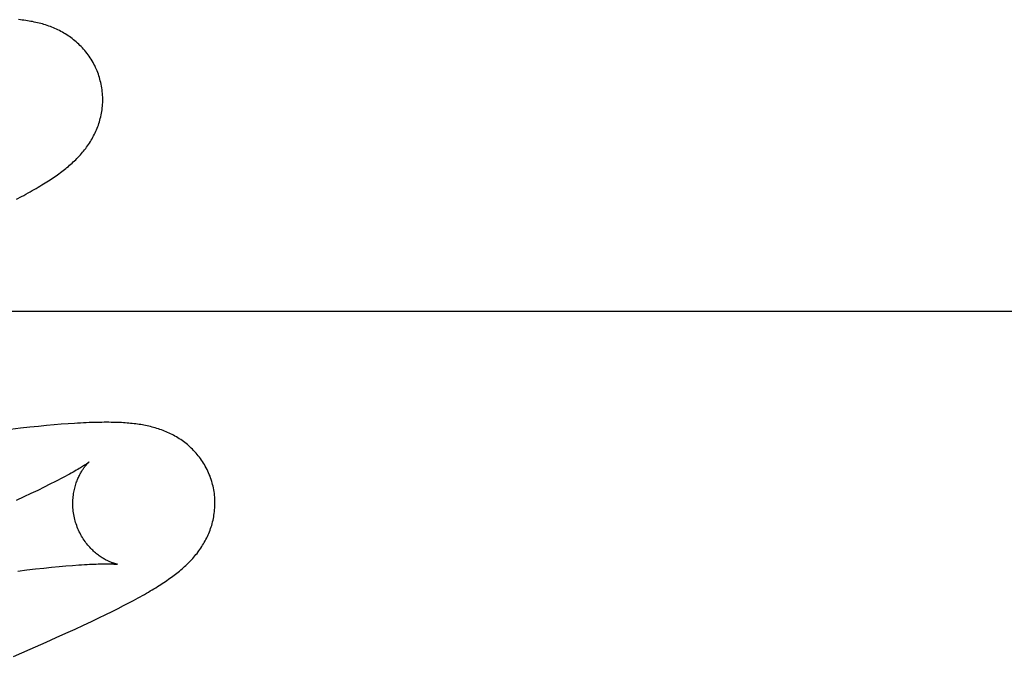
# Model space of a CAD drawing. Header units: inches. Extents: x 0 to 248, y 0 to 160.
# Tile 35 of 68: x 81.9368 to 82.0753, y 82.2919 to 82.3815. Entities that reach past the tile are written whole.
import ezdxf

# ---------------------------------------------------------------- set-up
doc = ezdxf.new("R2010")
doc.units = ezdxf.units.IN
doc.header["$LTSCALE"] = 13.627625
doc.header["$MEASUREMENT"] = 0
doc.linetypes.add('HIDDEN', pattern=[0.2, 0.1, -0.1])
doc.layers.add('DEFAULT_2', color=8, linetype='HIDDEN')

msp = doc.modelspace()

# ---------------------------------------------------------------- linework, layer by layer
at = {"layer": 'DEFAULT_2', "color": 8, "linetype": 'HIDDEN'}
for p, q in [((81.93636, 82.35623), (81.93704, 82.35659)), ((82.28549, 82.34043), (81.81049, 82.34043)), ((81.93692, 82.32401), (81.9355, 82.32384)), ((81.93823, 82.32415), (81.93692, 82.32401)), ((81.93945, 82.32427), (81.93823, 82.32415)), ((81.94059, 82.32438), (81.93945, 82.32427)), ((81.94166, 82.32448), (81.94059, 82.32438)), ((81.94266, 82.32456), (81.94166, 82.32448)), ((81.94361, 82.32463), (81.94266, 82.32456)), ((81.94024, 82.31571), (81.93934, 82.31527)), ((81.94107, 82.31612), (81.94024, 82.31571)), ((81.94185, 82.31651), (81.94107, 82.31612)), ((81.93738, 82.31434), (81.93631, 82.31385)), ((81.93839, 82.31482), (81.93738, 82.31434)), ((81.93934, 82.31527), (81.93839, 82.31482)), ((81.94129, 82.30445), (81.94234, 82.30455)), ((81.94234, 82.30455), (81.94332, 82.30464)), ((81.94332, 82.30464), (81.94424, 82.30472)), ((81.93653, 82.30392), (81.9378, 82.30407)), ((81.9378, 82.30407), (81.93902, 82.30421)), ((81.93902, 82.30421), (81.94019, 82.30434)), ((81.94019, 82.30434), (81.94129, 82.30445)), ((81.95065, 82.29866), (81.95142, 82.29905)), ((81.95142, 82.29905), (81.95214, 82.29943)), ((81.95214, 82.29943), (81.95282, 82.29979)), ((81.94796, 82.29733), (81.94892, 82.2978)), ((81.94892, 82.2978), (81.94982, 82.29824)), ((81.94982, 82.29824), (81.95065, 82.29866)), ((81.94459, 82.29574), (81.94579, 82.2963)), ((81.94579, 82.2963), (81.94692, 82.29683)), ((81.94692, 82.29683), (81.94796, 82.29733)), ((81.94194, 82.29455), (81.9433, 82.29516)), ((81.9433, 82.29516), (81.94459, 82.29574)), ((81.93827, 82.29293), (81.94052, 82.29391)), ((81.94052, 82.29391), (81.94194, 82.29455)), ((81.93593, 82.29192), (81.93827, 82.29293))]:
    msp.add_line(p, q, dxfattribs=at)
for points in [[(81.9481, 82.37311), (81.94803, 82.37333), (81.94796, 82.37358), (81.94787, 82.37382), (81.94778, 82.37407), (81.94769, 82.37431), (81.94758, 82.37455), (81.94748, 82.37478), (81.94736, 82.37502), (81.94725, 82.37525), (81.94712, 82.37547), (81.94699, 82.3757), (81.94686, 82.37591), (81.94672, 82.37613), (81.94658, 82.37634), (81.94643, 82.37655), (81.94628, 82.37675), (81.94613, 82.37695), (81.94597, 82.37714), (81.9458, 82.37733), (81.94564, 82.37752), (81.94547, 82.3777), (81.94529, 82.37787), (81.94512, 82.37804), (81.94494, 82.3782), (81.94476, 82.37836), (81.94458, 82.37852), (81.94439, 82.37867), (81.9442, 82.37882), (81.94401, 82.37896), (81.94382, 82.3791), (81.94362, 82.37923), (81.94342, 82.37936), (81.94322, 82.37949), (81.94302, 82.37961), (81.94281, 82.37973), (81.9426, 82.37984), (81.9424, 82.37995), (81.94219, 82.38005), (81.94198, 82.38015), (81.94176, 82.38025), (81.94155, 82.38034), (81.94134, 82.38042), (81.94112, 82.38051), (81.9409, 82.38059), (81.94068, 82.38067), (81.94045, 82.38074), (81.94022, 82.38081), (81.94, 82.38088), (81.93977, 82.38094), (81.93954, 82.381), (81.9393, 82.38106), (81.93907, 82.38111), (81.93884, 82.38116), (81.9386, 82.38121), (81.93837, 82.38125), (81.93813, 82.38129), (81.93789, 82.38133), (81.93765, 82.38137), (81.93741, 82.3814), (81.93716, 82.38143), (81.93691, 82.38146), (81.93666, 82.38149)], [(81.93704, 82.35659), (81.93737, 82.35677), (81.93768, 82.35694), (81.93799, 82.35711), (81.93829, 82.35728), (81.93858, 82.35744), (81.93886, 82.3576), (81.93913, 82.35776), (81.9394, 82.35792), (81.93966, 82.35807), (81.93991, 82.35823), (81.94016, 82.35838), (81.9404, 82.35853), (81.94063, 82.35867), (81.94086, 82.35882), (81.94108, 82.35897), (81.9413, 82.35911), (81.94151, 82.35925), (81.94172, 82.3594), (81.94193, 82.35954), (81.94213, 82.35968), (81.94233, 82.35982), (81.94253, 82.35997), (81.94272, 82.36011), (81.94291, 82.36026), (81.9431, 82.3604), (81.94328, 82.36055), (81.94346, 82.3607), (81.94365, 82.36085), (81.94382, 82.361), (81.944, 82.36116), (81.94418, 82.36131), (81.94435, 82.36147), (81.94452, 82.36163), (81.94469, 82.36179), (81.94486, 82.36196), (81.94502, 82.36213), (81.94518, 82.3623), (81.94534, 82.36247), (81.9455, 82.36265), (81.94565, 82.36283), (81.9458, 82.36301), (81.94594, 82.36319), (81.94609, 82.36337), (81.94622, 82.36356), (81.94636, 82.36375), (81.94649, 82.36394), (81.94662, 82.36413), (81.94675, 82.36433), (81.94687, 82.36453), (81.94699, 82.36473), (81.9471, 82.36494), (81.94721, 82.36515), (81.94732, 82.36536), (81.94742, 82.36557), (81.94752, 82.36579), (81.94762, 82.366), (81.94771, 82.36622), (81.94779, 82.36645), (81.94787, 82.36667), (81.94795, 82.3669), (81.94802, 82.36713), (81.94809, 82.36736), (81.94815, 82.3676), (81.94821, 82.36784), (81.94826, 82.36808), (81.94831, 82.36832), (81.94835, 82.36857), (81.94839, 82.36882), (81.94842, 82.36907), (81.94844, 82.36932), (81.94846, 82.36957), (81.94848, 82.36983), (81.94848, 82.37008), (81.94848, 82.37034), (81.94848, 82.3706), (81.94847, 82.37085), (81.94845, 82.37111), (81.94843, 82.37137), (81.9484, 82.37163), (81.94836, 82.37188), (81.94832, 82.37214), (81.94827, 82.3724), (81.94821, 82.37265), (81.94815, 82.3729), (81.9481, 82.37311)], [(81.96389, 82.31632), (81.96383, 82.31653), (81.96375, 82.31678), (81.96366, 82.31703), (81.96358, 82.31727), (81.96348, 82.31751), (81.96338, 82.31775), (81.96327, 82.31798), (81.96316, 82.31821), (81.96304, 82.31844), (81.96292, 82.31867), (81.96279, 82.31889), (81.96266, 82.31911), (81.96252, 82.31932), (81.96238, 82.31953), (81.96224, 82.31974), (81.96209, 82.31994), (81.96193, 82.32013), (81.96178, 82.32033), (81.96161, 82.32052), (81.96145, 82.3207), (81.96128, 82.32088), (81.96111, 82.32105), (81.96094, 82.32122), (81.96076, 82.32139), (81.96058, 82.32155), (81.9604, 82.3217), (81.96022, 82.32185), (81.96003, 82.322), (81.95984, 82.32214), (81.95965, 82.32228), (81.95946, 82.32241), (81.95926, 82.32254), (81.95906, 82.32267), (81.95886, 82.32279), (81.95865, 82.32291), (81.95845, 82.32302), (81.95824, 82.32313), (81.95804, 82.32323), (81.95783, 82.32333), (81.95762, 82.32343), (81.95741, 82.32352), (81.95719, 82.32361), (81.95698, 82.32369), (81.95676, 82.32377), (81.95654, 82.32385), (81.95632, 82.32392), (81.9561, 82.32399), (81.95588, 82.32406), (81.95565, 82.32412), (81.95543, 82.32418), (81.9552, 82.32424), (81.95498, 82.32429), (81.95475, 82.32434), (81.95452, 82.32439), (81.95429, 82.32444), (81.95406, 82.32448), (81.95383, 82.32452), (81.9536, 82.32455), (81.95337, 82.32459), (81.95313, 82.32462), (81.95289, 82.32465), (81.95265, 82.32467), (81.95241, 82.3247), (81.95216, 82.32472), (81.95191, 82.32474), (81.95165, 82.32476), (81.95139, 82.32478), (81.95112, 82.3248), (81.95084, 82.32481), (81.95056, 82.32482), (81.95027, 82.32483), (81.94997, 82.32484), (81.94967, 82.32484), (81.94935, 82.32485), (81.94903, 82.32485), (81.9487, 82.32485), (81.94837, 82.32484), (81.94802, 82.32484), (81.94767, 82.32483), (81.94731, 82.32482), (81.94694, 82.32481), (81.94656, 82.3248), (81.94617, 82.32478), (81.94577, 82.32476), (81.94536, 82.32474), (81.94494, 82.32472), (81.9445, 82.32469), (81.94361, 82.32463)], [(81.94657, 82.31926), (81.94656, 82.31925), (81.94654, 82.31924), (81.94652, 82.31922), (81.94649, 82.3192), (81.94645, 82.31917), (81.9464, 82.31913), (81.94635, 82.31909), (81.94628, 82.31905), (81.9462, 82.31899), (81.94611, 82.31893), (81.94602, 82.31887), (81.9459, 82.31879), (81.94578, 82.31871), (81.94565, 82.31863), (81.9455, 82.31854), (81.94534, 82.31844), (81.94517, 82.31833), (81.94498, 82.31822), (81.94477, 82.3181), (81.94455, 82.31797), (81.94432, 82.31784), (81.94407, 82.3177), (81.9438, 82.31755), (81.94351, 82.31739), (81.94321, 82.31723), (81.9429, 82.31706), (81.94256, 82.31688), (81.94221, 82.3167), (81.94185, 82.31651)], [(81.94462, 82.31097), (81.94456, 82.31116), (81.94451, 82.3114), (81.94446, 82.31163), (81.94441, 82.31187), (81.94438, 82.3121), (81.94435, 82.31234), (81.94432, 82.31257), (81.9443, 82.31281), (81.94429, 82.31304), (81.94428, 82.31327), (81.94428, 82.3135), (81.94429, 82.31372), (81.9443, 82.31395), (81.94431, 82.31417), (81.94433, 82.31438), (81.94436, 82.3146), (81.94439, 82.31481), (81.94442, 82.31501), (81.94446, 82.31521), (81.9445, 82.31541), (81.94455, 82.3156), (81.9446, 82.31579), (81.94465, 82.31597), (81.9447, 82.31614), (81.94476, 82.31631), (81.94482, 82.31647), (81.94488, 82.31663), (81.94494, 82.31679), (81.945, 82.31694), (81.94507, 82.31708), (81.94513, 82.31722), (81.9452, 82.31736), (81.94526, 82.31749), (81.94533, 82.31761), (81.94539, 82.31773), (81.94546, 82.31785), (81.94553, 82.31796), (81.94559, 82.31806), (81.94566, 82.31816), (81.94572, 82.31826), (81.94579, 82.31835), (81.94585, 82.31844), (81.94591, 82.31853), (81.94597, 82.31861), (81.94603, 82.31868), (81.94609, 82.31875), (81.94615, 82.31882), (81.9462, 82.31888), (81.94625, 82.31894), (81.9463, 82.31899), (81.94634, 82.31904), (81.94639, 82.31909), (81.94642, 82.31913), (81.94646, 82.31916), (81.94649, 82.31919), (81.94652, 82.31921), (81.94654, 82.31923), (81.94655, 82.31925), (81.94656, 82.31926), (81.94657, 82.31926)], [(81.95282, 82.29979), (81.95314, 82.29997), (81.95346, 82.30014), (81.95376, 82.30031), (81.95406, 82.30048), (81.95435, 82.30064), (81.95463, 82.3008), (81.95491, 82.30096), (81.95517, 82.30112), (81.95543, 82.30127), (81.95569, 82.30143), (81.95594, 82.30158), (81.95618, 82.30173), (81.95642, 82.30188), (81.95665, 82.30203), (81.95687, 82.30217), (81.95709, 82.30232), (81.95731, 82.30247), (81.95752, 82.30261), (81.95773, 82.30276), (81.95793, 82.3029), (81.95814, 82.30304), (81.95833, 82.30319), (81.95853, 82.30333), (81.95872, 82.30348), (81.95891, 82.30363), (81.95909, 82.30377), (81.95928, 82.30392), (81.95946, 82.30407), (81.95964, 82.30423), (81.95981, 82.30438), (81.95999, 82.30454), (81.96016, 82.3047), (81.96033, 82.30486), (81.9605, 82.30502), (81.96066, 82.30519), (81.96083, 82.30535), (81.96099, 82.30552), (81.96115, 82.3057), (81.9613, 82.30587), (81.96145, 82.30605), (81.9616, 82.30623), (81.96175, 82.30641), (81.96189, 82.3066), (81.96203, 82.30678), (81.96216, 82.30697), (81.96229, 82.30716), (81.96242, 82.30735), (81.96254, 82.30755), (81.96267, 82.30775), (81.96278, 82.30795), (81.9629, 82.30816), (81.96301, 82.30837), (81.96312, 82.30858), (81.96322, 82.30879), (81.96332, 82.30901), (81.96341, 82.30922), (81.9635, 82.30944), (81.96359, 82.30967), (81.96367, 82.30989), (81.96374, 82.31012), (81.96382, 82.31035), (81.96388, 82.31058), (81.96394, 82.31082), (81.964, 82.31106), (81.96405, 82.3113), (81.9641, 82.31154), (81.96414, 82.31179), (81.96418, 82.31203), (81.96421, 82.31228), (81.96423, 82.31253), (81.96425, 82.31279), (81.96427, 82.31304), (81.96427, 82.3133), (81.96427, 82.31355), (81.96427, 82.31381), (81.96426, 82.31407), (81.96424, 82.31432), (81.96422, 82.31458), (81.96419, 82.31484), (81.96415, 82.3151), (81.96411, 82.31535), (81.96406, 82.31561), (81.964, 82.31586), (81.96394, 82.31611), (81.96389, 82.31632)], [(81.95057, 82.30487), (81.95056, 82.30487), (81.95054, 82.30487), (81.95052, 82.30488), (81.95049, 82.30488), (81.95045, 82.30489), (81.95041, 82.3049), (81.95036, 82.30491), (81.95031, 82.30493), (81.95025, 82.30494), (81.95019, 82.30496), (81.95012, 82.30498), (81.95004, 82.30501), (81.94996, 82.30503), (81.94988, 82.30506), (81.94979, 82.30509), (81.9497, 82.30513), (81.94961, 82.30517), (81.94951, 82.30521), (81.94941, 82.30525), (81.94931, 82.3053), (81.9492, 82.30535), (81.9491, 82.3054), (81.94898, 82.30546), (81.94887, 82.30552), (81.94876, 82.30558), (81.94864, 82.30565), (81.94852, 82.30572), (81.94839, 82.3058), (81.94827, 82.30588), (81.94814, 82.30597), (81.94801, 82.30606), (81.94788, 82.30616), (81.94775, 82.30626), (81.94762, 82.30636), (81.94748, 82.30647), (81.94735, 82.30659), (81.94721, 82.30671), (81.94708, 82.30684), (81.94694, 82.30697), (81.9468, 82.30711), (81.94667, 82.30726), (81.94653, 82.30741), (81.94639, 82.30757), (81.94626, 82.30773), (81.94613, 82.3079), (81.946, 82.30808), (81.94588, 82.30826), (81.94575, 82.30844), (81.94563, 82.30863), (81.94552, 82.30883), (81.9454, 82.30903), (81.9453, 82.30923), (81.94519, 82.30944), (81.94509, 82.30965), (81.945, 82.30987), (81.94491, 82.31009), (81.94483, 82.31031), (81.94475, 82.31054), (81.94468, 82.31077), (81.94462, 82.31097)], [(81.94424, 82.30472), (81.94511, 82.30478), (81.94552, 82.30481), (81.94591, 82.30483), (81.94628, 82.30486), (81.94663, 82.30487), (81.94697, 82.30489), (81.94728, 82.3049), (81.94757, 82.30491), (81.94784, 82.30492), (81.9481, 82.30493), (81.94834, 82.30493), (81.94856, 82.30494), (81.94877, 82.30494), (81.94896, 82.30494), (81.94914, 82.30494), (81.94931, 82.30494), (81.94947, 82.30493), (81.94961, 82.30493), (81.94974, 82.30493), (81.94986, 82.30492), (81.94997, 82.30492), (81.95007, 82.30491), (81.95016, 82.3049), (81.95024, 82.3049), (81.95031, 82.30489), (81.95038, 82.30489), (81.95043, 82.30488), (81.95047, 82.30488), (81.95051, 82.30487), (81.95053, 82.30487), (81.95055, 82.30487), (81.95057, 82.30487), (81.95057, 82.30487)]]:
    msp.add_lwpolyline(points, dxfattribs=at)

doc.saveas('drawing.dxf')
